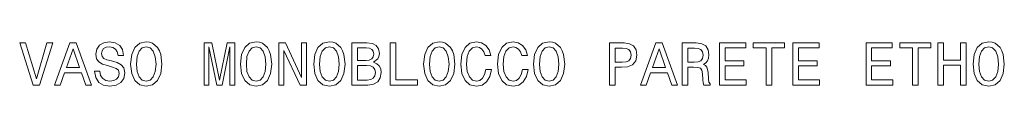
# Model space of a CAD drawing. Extents: x 395 to 1899, y -61 to 1963.
# Tile 5 of 9: x 815 to 1142, y 1949 to 1963. Entities that reach past the tile are written whole.
import ezdxf

# ---------------------------------------------------------------- set-up
doc = ezdxf.new("R2010")
doc.units = 0

msp = doc.modelspace()

# ---------------------------------------------------------------- linework, layer by layer
at = {"color": 7, "lineweight": 13}
for points in [[(824.08, 1963.01), (820.57, 1951.08), (816.96, 1963.01), (815.04, 1963.01), (819.56, 1948.98), (821.58, 1948.98), (826, 1963.01)], [(826.58, 1948.98), (828.44, 1948.98), (829.91, 1953.1), (835.5, 1953.1), (836.97, 1948.98), (838.87, 1948.98), (833.74, 1963.01), (831.69, 1963.01)], [(841.67, 1953.6), (839.84, 1953.6), (840.24, 1951.47), (841.25, 1949.89), (842.8, 1948.94), (844.9, 1948.6), (846.98, 1948.92), (848.53, 1949.81), (849.52, 1951.2), (849.88, 1953.04), (849.58, 1954.69), (848.73, 1955.76), (847.36, 1956.47), (845.53, 1956.99), (843.95, 1957.38), (842.92, 1957.82), (842.34, 1958.47), (842.16, 1959.47), (842.34, 1960.38), (842.86, 1961.07), (843.67, 1961.53), (844.78, 1961.69), (845.91, 1961.49), (846.8, 1960.95), (847.38, 1960.04), (847.66, 1958.81), (849.5, 1958.81), (849.5, 1958.85), (849.18, 1960.75), (848.23, 1962.16), (846.74, 1963.05), (844.72, 1963.35), (842.9, 1963.05), (841.49, 1962.2), (840.58, 1960.89), (840.26, 1959.19), (840.52, 1957.68), (841.29, 1956.65), (842.5, 1955.96), (844.15, 1955.44), (845.79, 1954.98), (847.02, 1954.53), (847.77, 1953.89), (848.03, 1952.84), (847.79, 1951.77), (847.16, 1950.96), (846.21, 1950.46), (844.98, 1950.3), (843.61, 1950.52), (842.56, 1951.16), (841.89, 1952.21)], [(851.82, 1955.98), (852.18, 1952.84), (853.23, 1950.52), (854.87, 1949.09), (857, 1948.6), (859.12, 1949.09), (860.78, 1950.52), (861.81, 1952.84), (862.19, 1955.98), (861.81, 1959.11), (861.36, 1960.38), (860.78, 1961.43), (859.12, 1962.86), (858.11, 1963.23), (857, 1963.37), (854.85, 1962.86), (853.21, 1961.45), (852.18, 1959.13)], [(876.25, 1948.98), (877.8, 1948.98), (877.8, 1961.69), (880.43, 1948.98), (882.16, 1948.98), (884.76, 1961.69), (884.76, 1948.98), (886.34, 1948.98), (886.34, 1962.98), (883.87, 1962.98), (881.29, 1950.64), (878.73, 1962.98), (876.25, 1962.98)], [(888.25, 1955.98), (888.62, 1952.84), (889.66, 1950.52), (891.3, 1949.09), (893.44, 1948.6), (895.55, 1949.09), (897.21, 1950.52), (898.24, 1952.84), (898.62, 1955.98), (898.24, 1959.11), (897.79, 1960.38), (897.21, 1961.43), (895.55, 1962.86), (894.55, 1963.23), (893.44, 1963.37), (891.28, 1962.86), (889.64, 1961.45), (888.62, 1959.13)], [(900.98, 1948.98), (902.66, 1948.98), (902.66, 1960.46), (908.02, 1948.98), (910.18, 1948.98), (910.18, 1962.98), (908.49, 1962.98), (908.49, 1951.51), (903.18, 1962.98), (900.98, 1962.98)], [(912.54, 1955.98), (912.9, 1952.84), (913.95, 1950.52), (915.59, 1949.09), (917.72, 1948.6), (919.84, 1949.09), (921.5, 1950.52), (922.53, 1952.84), (922.91, 1955.98), (922.53, 1959.11), (922.08, 1960.38), (921.5, 1961.43), (919.84, 1962.86), (918.83, 1963.23), (917.72, 1963.37), (915.57, 1962.86), (913.93, 1961.45), (912.9, 1959.13)], [(932.39, 1956.55), (933.8, 1957.72), (934.17, 1958.51), (934.29, 1959.47), (934.02, 1960.99), (933.24, 1962.08), (931.97, 1962.74), (930.19, 1962.98), (925.21, 1962.98), (925.21, 1948.98), (930.47, 1948.98), (932.35, 1949.27), (933.74, 1950.09), (934.61, 1951.41), (934.91, 1953.18), (934.73, 1954.37), (934.25, 1955.36), (933.46, 1956.09)], [(937.92, 1948.98), (946.91, 1948.98), (946.91, 1950.68), (939.77, 1950.68), (939.77, 1962.98), (937.92, 1962.98)], [(948.97, 1955.98), (949.34, 1952.84), (950.38, 1950.52), (952.02, 1949.09), (954.16, 1948.6), (956.28, 1949.09), (957.93, 1950.52), (958.96, 1952.84), (959.34, 1955.98), (958.96, 1959.11), (958.51, 1960.38), (957.93, 1961.43), (956.28, 1962.86), (955.27, 1963.23), (954.16, 1963.37), (952, 1962.86), (950.36, 1961.45), (949.34, 1959.13)], [(969.57, 1954.19), (969.17, 1952.49), (968.5, 1951.28), (967.57, 1950.54), (966.48, 1950.3), (965.17, 1950.66), (964.14, 1951.75), (963.46, 1953.52), (963.23, 1955.98), (963.46, 1958.43), (964.12, 1960.22), (965.15, 1961.31), (966.48, 1961.69), (967.45, 1961.49), (968.28, 1960.93), (968.92, 1960.02), (969.37, 1958.77), (971.28, 1958.77), (970.68, 1960.69), (969.63, 1962.14), (968.2, 1963.05), (966.48, 1963.37), (964.34, 1962.86), (962.71, 1961.45), (961.66, 1959.13), (961.3, 1955.98), (961.66, 1952.84), (962.71, 1950.52), (964.34, 1949.09), (966.48, 1948.6), (968.36, 1948.98), (969.87, 1950.05), (970.94, 1951.81), (971.51, 1954.19)], [(981.71, 1954.19), (981.31, 1952.49), (980.64, 1951.28), (979.72, 1950.54), (978.63, 1950.3), (977.32, 1950.66), (976.29, 1951.75), (975.6, 1953.52), (975.38, 1955.98), (975.6, 1958.43), (976.27, 1960.22), (977.3, 1961.31), (978.63, 1961.69), (979.6, 1961.49), (980.42, 1960.93), (981.07, 1960.02), (981.51, 1958.77), (983.43, 1958.77), (982.82, 1960.69), (981.77, 1962.14), (980.34, 1963.05), (978.63, 1963.37), (976.49, 1962.86), (974.85, 1961.45), (973.81, 1959.13), (973.44, 1955.98), (973.81, 1952.84), (974.85, 1950.52), (976.49, 1949.09), (978.63, 1948.6), (980.5, 1948.98), (982.02, 1950.05), (983.09, 1951.81), (983.65, 1954.19)], [(985.4, 1955.98), (985.77, 1952.84), (986.82, 1950.52), (988.45, 1949.09), (990.59, 1948.6), (992.71, 1949.09), (994.36, 1950.52), (995.39, 1952.84), (995.77, 1955.98), (995.39, 1959.11), (994.95, 1960.38), (994.36, 1961.43), (992.71, 1962.86), (991.7, 1963.23), (990.59, 1963.37), (988.43, 1962.86), (986.8, 1961.45), (985.77, 1959.13)], [(1010.62, 1948.98), (1012.48, 1948.98), (1012.48, 1954.9), (1014.53, 1954.9), (1016.61, 1955), (1018.27, 1955.7), (1019.34, 1957.07), (1019.7, 1958.95), (1019.42, 1960.69), (1018.61, 1961.96), (1017.28, 1962.72), (1015.46, 1962.98), (1010.62, 1962.98)], [(1020.89, 1948.98), (1022.74, 1948.98), (1024.22, 1953.1), (1029.81, 1953.1), (1031.28, 1948.98), (1033.17, 1948.98), (1028.05, 1963.01), (1025.99, 1963.01)], [(1034.67, 1948.98), (1036.54, 1948.98), (1036.54, 1954.9), (1038.46, 1954.9), (1039.87, 1954.83), (1040.76, 1954.55), (1041.24, 1953.89), (1041.45, 1952.7), (1041.55, 1950.88), (1041.67, 1949.69), (1041.91, 1948.98), (1044.03, 1948.98), (1044.03, 1949.37), (1043.56, 1949.93), (1043.4, 1950.98), (1043.26, 1953.24), (1042.92, 1954.92), (1042.45, 1955.44), (1041.73, 1955.82), (1042.53, 1956.33), (1043.1, 1957.03), (1043.46, 1957.92), (1043.58, 1958.99), (1043.3, 1960.69), (1042.49, 1961.96), (1041.16, 1962.72), (1039.35, 1962.98), (1034.67, 1962.98)], [(1047.07, 1948.98), (1055.95, 1948.98), (1055.95, 1950.68), (1048.93, 1950.68), (1048.93, 1955.42), (1055.18, 1955.42), (1055.18, 1957.09), (1048.93, 1957.09), (1048.93, 1961.29), (1055.79, 1961.29), (1055.79, 1962.98), (1047.07, 1962.98)], [(1062.53, 1948.98), (1064.38, 1948.98), (1064.38, 1961.29), (1068.62, 1961.29), (1068.62, 1962.98), (1058.27, 1962.98), (1058.27, 1961.29), (1062.53, 1961.29)], [(1071.36, 1948.98), (1080.24, 1948.98), (1080.24, 1950.68), (1073.22, 1950.68), (1073.22, 1955.42), (1079.47, 1955.42), (1079.47, 1957.09), (1073.22, 1957.09), (1073.22, 1961.29), (1080.08, 1961.29), (1080.08, 1962.98), (1071.36, 1962.98)], [(1095.65, 1948.98), (1104.53, 1948.98), (1104.53, 1950.68), (1097.51, 1950.68), (1097.51, 1955.42), (1103.76, 1955.42), (1103.76, 1957.09), (1097.51, 1957.09), (1097.51, 1961.29), (1104.36, 1961.29), (1104.36, 1962.98), (1095.65, 1962.98)], [(1111.1, 1948.98), (1112.96, 1948.98), (1112.96, 1961.29), (1117.19, 1961.29), (1117.19, 1962.98), (1106.85, 1962.98), (1106.85, 1961.29), (1111.1, 1961.29)], [(1119.49, 1948.98), (1121.37, 1948.98), (1121.37, 1955.56), (1126.98, 1955.56), (1126.98, 1948.98), (1128.83, 1948.98), (1128.83, 1962.98), (1126.98, 1962.98), (1126.98, 1957.28), (1121.37, 1957.28), (1121.37, 1962.98), (1119.49, 1962.98)], [(1131.13, 1955.98), (1131.5, 1952.84), (1132.55, 1950.52), (1134.18, 1949.09), (1136.32, 1948.6), (1138.44, 1949.09), (1140.09, 1950.52), (1141.12, 1952.84), (1141.5, 1955.98), (1141.12, 1959.11), (1140.68, 1960.38), (1140.09, 1961.43), (1138.44, 1962.86), (1137.43, 1963.23), (1136.32, 1963.37), (1134.16, 1962.86), (1132.53, 1961.45), (1131.5, 1959.13)], [(830.56, 1954.81), (832.72, 1960.99), (834.87, 1954.81)], [(853.76, 1955.98), (853.98, 1958.43), (854.64, 1960.22), (855.67, 1961.31), (857, 1961.69), (858.32, 1961.31), (859.34, 1960.2), (860.01, 1958.41), (860.25, 1955.98), (860.01, 1953.54), (859.34, 1951.75), (858.32, 1950.66), (857, 1950.3), (855.67, 1950.66), (854.64, 1951.75), (853.98, 1953.52)], [(890.19, 1955.98), (890.41, 1958.43), (891.08, 1960.22), (892.11, 1961.31), (893.44, 1961.69), (894.75, 1961.31), (895.78, 1960.2), (896.44, 1958.41), (896.68, 1955.98), (896.44, 1953.54), (895.78, 1951.75), (894.75, 1950.66), (893.44, 1950.3), (892.11, 1950.66), (891.08, 1951.75), (890.41, 1953.52)], [(914.48, 1955.98), (914.7, 1958.43), (915.36, 1960.22), (916.39, 1961.31), (917.72, 1961.69), (919.04, 1961.31), (920.06, 1960.2), (920.73, 1958.41), (920.97, 1955.98), (920.73, 1953.54), (920.06, 1951.75), (919.04, 1950.66), (917.72, 1950.3), (916.39, 1950.66), (915.36, 1951.75), (914.7, 1953.52)], [(929.81, 1957.18), (927.06, 1957.18), (927.06, 1961.31), (929.97, 1961.31), (931.06, 1961.19), (931.83, 1960.83), (932.29, 1960.2), (932.45, 1959.27), (932.27, 1958.35), (931.79, 1957.7), (930.96, 1957.3)], [(950.91, 1955.98), (951.13, 1958.43), (951.8, 1960.22), (952.83, 1961.31), (954.16, 1961.69), (955.47, 1961.31), (956.5, 1960.2), (957.16, 1958.41), (957.4, 1955.98), (957.16, 1953.54), (956.5, 1951.75), (955.47, 1950.66), (954.16, 1950.3), (952.83, 1950.66), (951.8, 1951.75), (951.13, 1953.52)], [(987.34, 1955.98), (987.56, 1958.43), (988.23, 1960.22), (989.26, 1961.31), (990.59, 1961.69), (991.9, 1961.31), (992.93, 1960.2), (993.6, 1958.41), (993.84, 1955.98), (993.6, 1953.54), (992.93, 1951.75), (991.9, 1950.66), (990.59, 1950.3), (989.26, 1950.66), (988.23, 1951.75), (987.56, 1953.52)], [(1014.96, 1961.27), (1016.17, 1961.15), (1017.06, 1960.77), (1017.58, 1960.06), (1017.76, 1958.95), (1017.56, 1957.78), (1017.02, 1957.07), (1016.09, 1956.71), (1014.82, 1956.61), (1012.48, 1956.61), (1012.48, 1961.27)], [(1024.86, 1954.81), (1027.02, 1960.99), (1029.18, 1954.81)], [(1038.82, 1961.27), (1040.05, 1961.15), (1040.92, 1960.77), (1041.47, 1960.06), (1041.65, 1958.95), (1041.45, 1957.78), (1040.9, 1957.07), (1039.97, 1956.71), (1038.7, 1956.61), (1036.54, 1956.61), (1036.54, 1961.27)], [(1133.07, 1955.98), (1133.29, 1958.43), (1133.96, 1960.22), (1134.99, 1961.31), (1136.32, 1961.69), (1137.63, 1961.31), (1138.66, 1960.2), (1139.32, 1958.41), (1139.57, 1955.98), (1139.32, 1953.54), (1138.66, 1951.75), (1137.63, 1950.66), (1136.32, 1950.3), (1134.99, 1950.66), (1133.96, 1951.75), (1133.29, 1953.52)], [(930.25, 1950.66), (927.06, 1950.66), (927.06, 1955.48), (930.07, 1955.48), (931.34, 1955.34), (932.25, 1954.92), (932.79, 1954.19), (932.98, 1953.14), (932.79, 1952.03), (932.29, 1951.26), (931.44, 1950.8)]]:
    msp.add_lwpolyline(points, close=True, dxfattribs=at)

doc.saveas('drawing.dxf')
